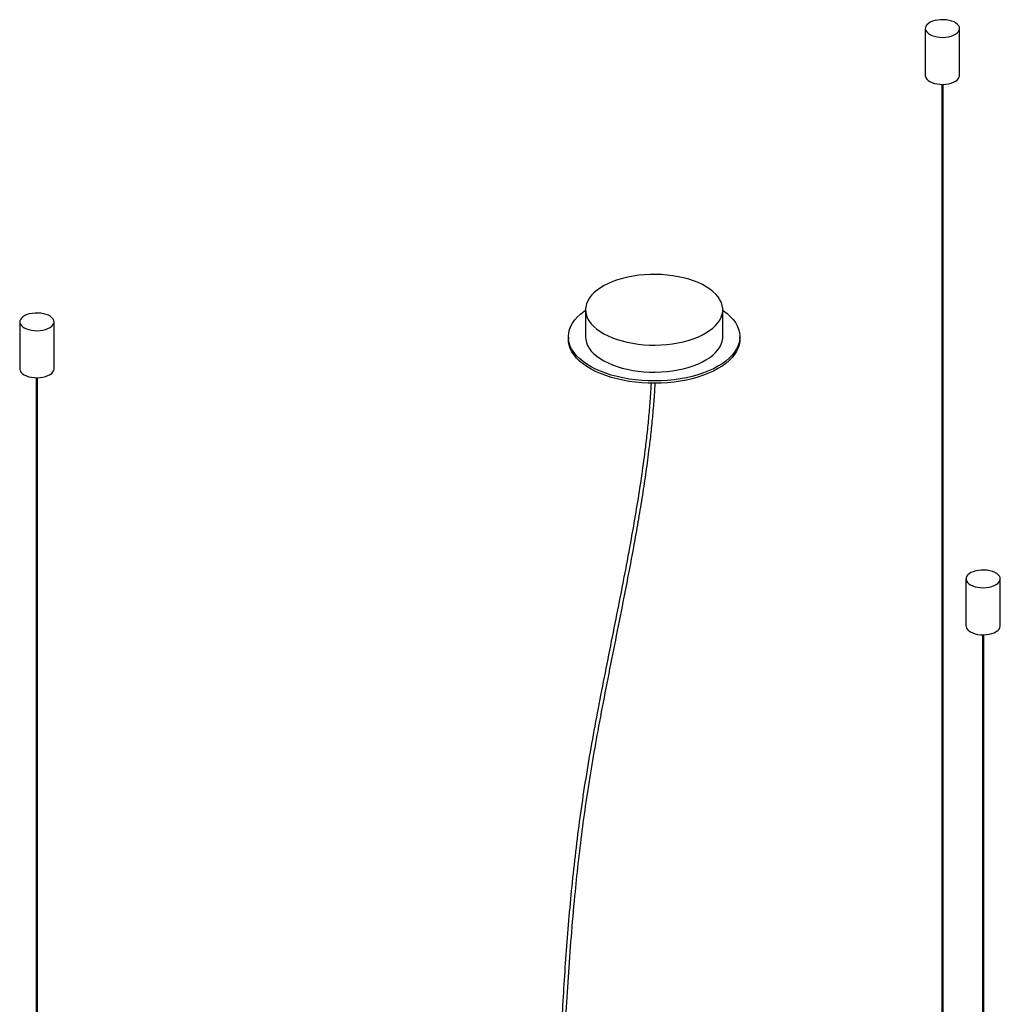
# Paper-space layout '_Trimétrica' of a CAD drawing. Header units: millimetres. Extents: x -887 to 99, y -668 to 767.
# Tile 5 of 5: x -856 to -142, y 49 to 767. Entities that reach past the tile are written whole.
import ezdxf

# ---------------------------------------------------------------- set-up
doc = ezdxf.new("R2010")
doc.units = ezdxf.units.MM

psp = doc.layouts.new('_Trimétrica')

# ---------------------------------------------------------------- linework, layer by layer
at = {"color": 7, "linetype": 'Continuous', "lineweight": 25}
for p, q in [((-196.52, 760.41), (-196.52, 726.13)), ((-171.52, 726.13), (-171.52, 760.41)), ((-184.52, 719.69), (-184.52, -131.04)), ((-183.52, -131.04), (-183.52, 719.69)), ((-444.03, 555.43), (-444.03, 535.72)), ((-344.03, 535.72), (-344.03, 555.43)), ((-856.2, 546.62), (-856.2, 512.33)), ((-831.2, 512.33), (-831.2, 546.62)), ((-456.53, 535.72), (-456.53, 534)), ((-331.53, 534), (-331.53, 535.72)), ((-844.2, 505.9), (-844.2, -344.84)), ((-843.2, -344.84), (-843.2, 505.9)), ((-166.87, 359.27), (-166.87, 324.98)), ((-141.87, 324.98), (-141.87, 359.27)), ((-154.87, 318.55), (-154.87, -532.18)), ((-153.87, -532.18), (-153.87, 318.55))]:
    psp.add_line(p, q, dxfattribs=at)
at = {"color": 7, "linetype": 'Continuous', "lineweight": 25, "flags": 128}
for points in [[(-189.85, 754.72), (-187.9, 754.29), (-185.83, 754.04), (-183.72, 753.98), (-181.61, 754.1), (-179.57, 754.4), (-177.66, 754.87), (-175.93, 755.5), (-174.44, 756.28), (-173.22, 757.17), (-172.31, 758.16), (-171.74, 759.21), (-171.52, 760.29), (-171.66, 761.38), (-172.16, 762.44), (-172.99, 763.45), (-174.15, 764.36), (-175.59, 765.17), (-177.27, 765.83), (-179.14, 766.34), (-181.16, 766.68), (-183.26, 766.84), (-185.37, 766.81), (-187.46, 766.6), (-189.44, 766.21), (-191.26, 765.66), (-192.88, 764.95), (-194.24, 764.12), (-195.31, 763.17), (-196.05, 762.15), (-196.45, 761.08), (-196.49, 759.99), (-196.17, 758.91), (-195.5, 757.87), (-194.5, 756.91), (-193.2, 756.05), (-191.64, 755.31), (-189.85, 754.72)], [(-196.52, 726.13), (-196.49, 725.7), (-196.17, 724.62), (-195.5, 723.58), (-194.5, 722.62), (-193.2, 721.76), (-191.64, 721.02), (-189.85, 720.43)], [(-189.85, 720.43), (-187.9, 720.01), (-185.83, 719.76), (-183.72, 719.69), (-181.61, 719.81), (-179.57, 720.11), (-177.66, 720.58), (-175.93, 721.22), (-174.44, 721.99), (-173.22, 722.88), (-172.31, 723.87), (-171.74, 724.92), (-171.52, 726.01), (-171.52, 726.13)], [(-417.37, 532.66), (-413.58, 531.73), (-409.66, 530.97), (-405.63, 530.38), (-401.52, 529.97), (-397.36, 529.74), (-393.18, 529.69), (-388.99, 529.81), (-384.85, 530.12), (-380.77, 530.6), (-376.78, 531.26), (-372.92, 532.09), (-369.2, 533.08), (-365.65, 534.23), (-362.31, 535.53), (-359.18, 536.97), (-356.31, 538.53), (-353.69, 540.22), (-351.36, 542.01), (-349.33, 543.9), (-347.61, 545.86), (-346.22, 547.9), (-345.16, 549.98), (-344.45, 552.11), (-344.08, 554.26), (-344.07, 556.41), (-344.4, 558.56), (-345.08, 560.69), (-346.11, 562.78), (-347.47, 564.82), (-349.16, 566.8), (-351.16, 568.69), (-353.47, 570.49), (-356.06, 572.19), (-358.91, 573.76), (-362.01, 575.21), (-365.34, 576.52), (-368.86, 577.69), (-372.57, 578.69), (-376.42, 579.54), (-380.4, 580.21), (-384.47, 580.71), (-388.61, 581.03), (-392.79, 581.18), (-396.98, 581.14), (-401.14, 580.92), (-405.26, 580.53), (-409.3, 579.96), (-413.23, 579.21), (-417.02, 578.3), (-420.66, 577.23), (-424.11, 576.01), (-427.34, 574.64), (-430.35, 573.13), (-433.1, 571.51), (-435.57, 569.77), (-437.75, 567.93), (-439.63, 566), (-441.19, 564), (-442.41, 561.93), (-443.3, 559.83), (-443.84, 557.69), (-444.03, 555.53), (-443.87, 553.38), (-443.36, 551.24), (-442.51, 549.13), (-441.31, 547.06), (-439.79, 545.05), (-437.94, 543.11), (-435.78, 541.27), (-433.33, 539.52), (-430.61, 537.88), (-427.63, 536.36), (-424.41, 534.98), (-420.98, 533.74), (-417.37, 532.66)], [(-849.54, 540.92), (-847.59, 540.5), (-845.52, 540.25), (-843.41, 540.18), (-841.3, 540.3), (-839.26, 540.6), (-837.35, 541.07), (-835.62, 541.71), (-834.13, 542.48), (-832.91, 543.37), (-832, 544.36), (-831.43, 545.41), (-831.21, 546.5), (-831.35, 547.59), (-831.84, 548.65), (-832.68, 549.65), (-833.84, 550.57), (-835.27, 551.37), (-836.95, 552.04), (-838.83, 552.55), (-840.84, 552.88), (-842.94, 553.04), (-845.06, 553.02), (-847.14, 552.81), (-849.12, 552.42), (-850.95, 551.86), (-852.57, 551.16), (-853.93, 550.32), (-855, 549.38), (-855.74, 548.36), (-856.14, 547.28), (-856.18, 546.19), (-855.86, 545.11), (-855.19, 544.08), (-854.19, 543.11), (-852.89, 542.25), (-851.32, 541.51), (-849.54, 540.92)], [(-344.03, 555.03), (-343.57, 554.71), (-340.92, 552.69), (-338.58, 550.57), (-336.56, 548.37), (-334.87, 546.1), (-333.51, 543.76), (-332.51, 541.38), (-331.85, 538.97), (-331.55, 536.54), (-331.61, 534.1), (-332.03, 531.67), (-332.8, 529.27), (-333.92, 526.9), (-335.39, 524.59), (-337.19, 522.34), (-339.32, 520.16), (-341.76, 518.07), (-344.5, 516.09), (-347.52, 514.21), (-350.81, 512.46), (-354.35, 510.85), (-358.12, 509.37), (-362.09, 508.05), (-366.24, 506.89), (-370.56, 505.89), (-375.01, 505.06), (-379.56, 504.4), (-384.2, 503.93), (-388.9, 503.64), (-393.62, 503.53), (-398.35, 503.61), (-403.05, 503.87), (-407.71, 504.31), (-412.28, 504.93), (-416.75, 505.73), (-421.09, 506.7), (-425.27, 507.84), (-429.27, 509.14), (-433.08, 510.58), (-436.66, 512.18), (-439.99, 513.9), (-443.06, 515.76), (-445.85, 517.72), (-448.35, 519.79), (-450.53, 521.96), (-452.39, 524.2), (-453.91, 526.5), (-455.1, 528.86), (-455.93, 531.26), (-456.41, 533.68), (-456.53, 536.12), (-456.29, 538.55), (-455.69, 540.97), (-454.75, 543.36), (-453.45, 545.7), (-451.82, 547.98), (-449.85, 550.2), (-447.56, 552.33), (-444.97, 554.37), (-444.03, 555.03)], [(-331.53, 534), (-331.61, 532.39), (-332.03, 529.96), (-332.8, 527.56), (-333.92, 525.19), (-335.39, 522.87), (-337.19, 520.62), (-339.32, 518.45), (-341.76, 516.36), (-344.5, 514.37), (-347.52, 512.5), (-350.81, 510.75), (-354.35, 509.13), (-358.12, 507.66), (-362.09, 506.34), (-366.24, 505.17), (-370.56, 504.17), (-375.01, 503.34), (-379.56, 502.69), (-384.2, 502.22), (-388.9, 501.92), (-393.62, 501.82), (-398.35, 501.89), (-403.05, 502.15), (-407.71, 502.59), (-412.28, 503.22), (-416.75, 504.02), (-421.09, 504.99), (-425.27, 506.12), (-429.27, 507.42), (-433.08, 508.87), (-436.66, 510.46), (-439.99, 512.19), (-443.06, 514.04), (-445.85, 516.01), (-448.35, 518.08), (-450.53, 520.24), (-452.39, 522.48), (-453.91, 524.79), (-455.1, 527.15), (-455.93, 529.55), (-456.41, 531.97), (-456.53, 534)], [(-444.03, 535.72), (-443.87, 533.66), (-443.36, 531.52), (-442.51, 529.41), (-441.31, 527.34), (-439.79, 525.34), (-437.94, 523.4), (-435.78, 521.55), (-433.33, 519.8), (-430.61, 518.16), (-427.63, 516.65), (-424.41, 515.27), (-420.98, 514.03), (-417.37, 512.94)], [(-417.37, 512.94), (-413.58, 512.02), (-409.66, 511.26), (-405.63, 510.67), (-401.52, 510.26), (-397.36, 510.02), (-393.18, 509.97), (-388.99, 510.1), (-384.85, 510.4), (-380.77, 510.89), (-376.78, 511.55), (-372.92, 512.38), (-369.2, 513.37), (-365.65, 514.52), (-362.31, 515.81), (-359.18, 517.25), (-356.31, 518.82), (-353.69, 520.5), (-351.36, 522.29), (-349.33, 524.18), (-347.61, 526.15), (-346.22, 528.18), (-345.16, 530.27), (-344.45, 532.39), (-344.08, 534.54), (-344.03, 535.72)], [(-856.2, 512.33), (-856.18, 511.9), (-855.86, 510.82), (-855.19, 509.79), (-854.19, 508.83), (-852.89, 507.96), (-851.32, 507.23), (-849.54, 506.64)], [(-849.54, 506.64), (-847.59, 506.21), (-845.52, 505.96), (-843.41, 505.89), (-841.3, 506.01), (-839.26, 506.31), (-837.35, 506.79), (-835.62, 507.42), (-834.13, 508.19), (-832.91, 509.09), (-832, 510.07), (-831.43, 511.13), (-831.21, 512.21), (-831.2, 512.33)], [(-160.2, 353.58), (-158.25, 353.15), (-156.19, 352.9), (-154.07, 352.83), (-151.96, 352.95), (-149.92, 353.25), (-148.01, 353.73), (-146.29, 354.36), (-144.79, 355.13), (-143.57, 356.03), (-142.66, 357.01), (-142.09, 358.07), (-141.87, 359.15), (-142.01, 360.24), (-142.51, 361.3), (-143.35, 362.31), (-144.5, 363.22), (-145.94, 364.02), (-147.62, 364.69), (-149.49, 365.2), (-151.51, 365.54), (-153.61, 365.7), (-155.73, 365.67), (-157.81, 365.46), (-159.79, 365.07), (-161.61, 364.52), (-163.23, 363.81), (-164.59, 362.97), (-165.66, 362.03), (-166.41, 361.01), (-166.8, 359.94), (-166.84, 358.84), (-166.52, 357.76), (-165.85, 356.73), (-164.85, 355.77), (-163.55, 354.9), (-161.99, 354.17), (-160.2, 353.58)], [(-166.87, 324.98), (-166.84, 324.56), (-166.52, 323.48), (-165.85, 322.44), (-164.85, 321.48), (-163.55, 320.62), (-161.99, 319.88), (-160.2, 319.29)], [(-160.2, 319.29), (-158.25, 318.86), (-156.19, 318.61), (-154.07, 318.55), (-151.96, 318.67), (-149.92, 318.97), (-148.01, 319.44), (-146.29, 320.07), (-144.79, 320.85), (-143.57, 321.74), (-142.66, 322.73), (-142.09, 323.78), (-141.87, 324.86), (-141.87, 324.98)]]:
    psp.add_lwpolyline(points, dxfattribs=at)
at = {"color": 7, "linetype": 'Continuous', "lineweight": 25}
for points, knots in [([(-396.27, 501.84), (-396.41, 499.18), (-396.77, 492.29), (-397.69, 481.05), (-398.93, 468.24), (-400.68, 453.12), (-403.04, 435.56), (-406.13, 415.46), (-409.89, 393.36), (-414.33, 369.25), (-419.4, 343.16), (-424.61, 317.04), (-429.83, 290.92), (-434.89, 264.98), (-439.66, 239.26), (-444, 213.81), (-447.79, 188.55), (-451.04, 163.37), (-453.81, 138.28), (-456.16, 113.27), (-458.14, 88.49), (-459.83, 63.92), (-461.29, 39.51), (-462.59, 15.22), (-463.89, -10.52), (-465.25, -37.77), (-466.8, -66.62), (-468.58, -95.65), (-470.73, -124.93), (-473.07, -151.14), (-475.52, -174.19), (-477.91, -193.95), (-480.65, -213.87), (-483.78, -233.93), (-487.33, -254.12), (-491.29, -274.21), (-495.65, -294.17), (-500.43, -313.93), (-505.64, -333.6), (-511.3, -353.14), (-517.36, -372.48), (-523.82, -391.57), (-529.96, -408.47), (-535.64, -423.26), (-540.74, -435.98), (-545.87, -448.24), (-550.88, -459.79), (-554.82, -468.56), (-557.78, -475), (-559.94, -479.67), (-562.43, -484.94), (-565.3, -490.94), (-568.58, -497.67), (-572.09, -504.73), (-575.82, -512.07), (-579.73, -519.64), (-584.02, -527.79), (-588.71, -536.51), (-593.84, -545.81), (-598.31, -553.79), (-601.09, -558.6), (-602, -560.17)], [0, 0, 0, 0, 0.007727, 0.019969, 0.031882, 0.043647, 0.061902, 0.080111, 0.09834, 0.121742, 0.145159, 0.16858, 0.191999, 0.215413, 0.238394, 0.261356, 0.284302, 0.307241, 0.330658, 0.354086, 0.377522, 0.400965, 0.424414, 0.447865, 0.471318, 0.49918, 0.527039, 0.554893, 0.582739, 0.610574, 0.628793, 0.647003, 0.665206, 0.683402, 0.701584, 0.719763, 0.737453, 0.755142, 0.77282, 0.79049, 0.808159, 0.82582, 0.843484, 0.855847, 0.868209, 0.880427, 0.891976, 0.90277, 0.907038, 0.911706, 0.917148, 0.923389, 0.930459, 0.93839, 0.945905, 0.954109, 0.963035, 0.972718, 0.983198, 0.994517, 1, 1, 1, 1]), ([(-598.92, -560.84), (-598.29, -559.75), (-595.9, -555.62), (-591.94, -548.56), (-587.15, -539.91), (-582.8, -531.87), (-578.86, -524.45), (-575.3, -517.62), (-572.1, -511.39), (-569.21, -505.67), (-566.62, -500.46), (-564.24, -495.6), (-561.99, -490.96), (-559.76, -486.31), (-557.53, -481.58), (-553.33, -472.56), (-547.21, -459), (-539.39, -440.66), (-531.89, -422), (-524.77, -403.14), (-518.07, -384.11), (-511.75, -364.81), (-505.84, -345.27), (-500.35, -325.55), (-495.3, -305.73), (-490.52, -285.05), (-486.07, -263.59), (-481.99, -241.4), (-478.43, -219.35), (-475.33, -197.46), (-472.67, -175.75), (-470.38, -154.25), (-468.18, -130.27), (-466.14, -103.89), (-464.29, -75.15), (-462.71, -46.61), (-461.26, -18), (-459.82, 10.76), (-458.28, 39.77), (-456.51, 68.94), (-454.4, 98.36), (-452.01, 125.97), (-449.35, 151.73), (-446.49, 175.57), (-443.16, 199.64), (-439.28, 223.92), (-434.76, 249.47), (-429.67, 276.22), (-424.14, 304.14), (-418.54, 332.06), (-413.05, 359.97), (-408.47, 384.34), (-404.82, 405.15), (-402, 422.42), (-399.45, 439.57), (-397.41, 455.18), (-395.81, 469.32), (-394.57, 482.14), (-393.77, 492.84), (-393.34, 499.45), (-393.23, 501.74), (-393.23, 501.9)], [0, 0, 0, 0, 0.003806, 0.01441, 0.024162, 0.033105, 0.041275, 0.048707, 0.055429, 0.061468, 0.067086, 0.072029, 0.076824, 0.081669, 0.086562, 0.091501, 0.109494, 0.127718, 0.145944, 0.163692, 0.181444, 0.199193, 0.216953, 0.234709, 0.252482, 0.270254, 0.290176, 0.310111, 0.330054, 0.350012, 0.369981, 0.389958, 0.409944, 0.437435, 0.464936, 0.492443, 0.519954, 0.547967, 0.575977, 0.603982, 0.63198, 0.659968, 0.681951, 0.703923, 0.725891, 0.747868, 0.769866, 0.794884, 0.819912, 0.844941, 0.869965, 0.894975, 0.910595, 0.926204, 0.9418, 0.95738, 0.969081, 0.981048, 0.993313, 0.999553, 1, 1, 1, 1])]:
    psp.add_open_spline(points, degree=3, knots=knots, dxfattribs=at)

doc.saveas('drawing.dxf')
